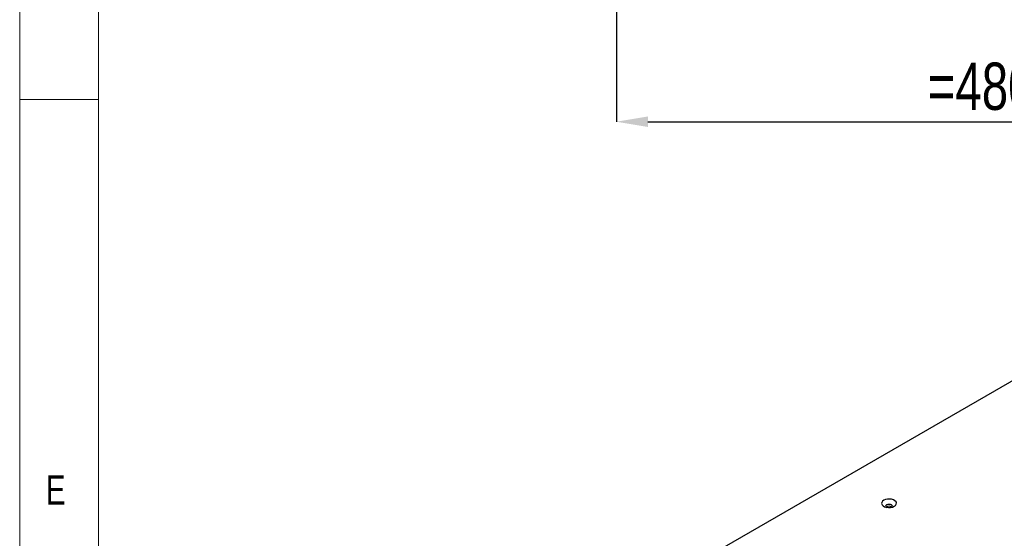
# Model space of a CAD drawing. Header units: millimetres. Extents: x 5 to 415, y 5 to 292.
# Tile 5 of 25: x 5 to 67, y 71 to 104. Entities that reach past the tile are written whole.
import ezdxf

# ---------------------------------------------------------------- set-up
doc = ezdxf.new("R2010")
doc.units = ezdxf.units.MM
doc.header["$PDSIZE"] = -1
doc.layers.add('COTES', color=1, linetype='Continuous')
doc.layers.add('NOTES', color=6, linetype='Continuous')
doc.layers.add('TRAIT-FORT', color=4, linetype='Continuous', lineweight=25)
doc.styles.add('SLDTEXTSTYLE0', font='TXT', dxfattribs={"width": 0.75})
doc.dimstyles.new('SLDDIMSTYLE0', dxfattribs={"dimtxt": 3, "dimasz": 2, "dimexe": 0, "dimexo": 0.0625, "dimgap": 0.75, "dimtad": 1, "dimdec": 0, "dimlfac": 10, "dimrnd": 1e-09, "dimzin": 12, "dimdsep": 46, "dimtxsty": 'SLDTEXTSTYLE0', "dimsah": 1, "dimcen": 0.09, "dimadec": 0, "dimazin": 3, "dimtfac": 1, "dimtdec": 0, "dimtofl": 0, "dimtmove": 0, "dimatfit": 3, "dimfxl": 1, "dimfrac": 2, "dimtolj": 1, "dimtzin": 12, "dimarcsym": 0})

# ---------------------------------------------------------------- blocks, each defined once
blk = doc.blocks.new('_D_1')
at = {"layer": 'COTES', "color": 0, "lineweight": -2, "transparency": 16777216}
for p, q in [((42.826, 117.966), (42.826, 97.086)), ((90.826, 117.966), (90.826, 97.086)), ((44.826, 97.086), (88.826, 97.086))]:
    blk.add_line(p, q, dxfattribs=at)
at = {"layer": 'COTES', "color": 0, "transparency": 16777216}
for points in [[(44.826, 97.419), (44.826, 96.752), (42.826, 97.086)], [(88.826, 97.419), (88.826, 96.752), (90.826, 97.086)]]:
    blk.add_solid(points, dxfattribs=at)
at = {"layer": 'Defpoints', "color": 0, "transparency": 16777216}
for p in [(42.826, 118.028), (90.826, 118.028), (90.826, 97.086)]:
    blk.add_point(p, dxfattribs=at)
at = {"layer": 'COTES', "color": 0, "transparency": 16777216, "insert": (66.826, 100.836), "char_height": 3, "attachment_point": 2, "style": 'SLDTEXTSTYLE0'}
blk.add_mtext('\\A1;=480=', dxfattribs=at)

msp = doc.modelspace()

# ---------------------------------------------------------------- linework, layer by layer
at = {"lineweight": 18}
for p, q in [((5, 292), (5, 5)), ((10, 287), (10, 10)), ((5, 98.5), (10, 98.5))]:
    msp.add_line(p, q, dxfattribs=at)
at = {"layer": 'TRAIT-FORT', "lineweight": 25}
msp.add_line((107.135, 103.307), (24.404, 55.547), dxfattribs=at)
at = {"layer": 'TRAIT-FORT', "lineweight": 25, "flags": 128}
for points in [[(59.78, 73.088), (59.7, 73.026), (59.653, 72.954), (59.644, 72.877), (59.672, 72.801), (59.736, 72.733), (59.831, 72.679), (59.948, 72.642), (60.079, 72.625), (60.212, 72.631), (60.338, 72.658), (60.445, 72.704), (60.525, 72.766), (60.572, 72.838), (60.581, 72.915), (60.553, 72.991), (60.489, 73.059), (60.394, 73.113), (60.277, 73.15), (60.146, 73.167), (60.013, 73.161), (59.887, 73.134), (59.78, 73.088)], [(59.953, 72.788), (59.905, 72.746), (59.887, 72.696), (59.905, 72.646), (59.953, 72.604)], [(60.337, 72.696), (60.32, 72.746), (60.272, 72.788), (60.199, 72.816), (60.112, 72.826), (60.026, 72.816), (59.953, 72.788)]]:
    msp.add_lwpolyline(points, dxfattribs=at)
at = {"layer": 'TRAIT-FORT', "lineweight": 25}
msp.add_arc((60.112, 72.381), 0.322, 57.69328, 122.3064, dxfattribs=at)

# ---------------------------------------------------------------- texts
at = {"layer": 'NOTES', "insert": (6.667, 74.668), "char_height": 1.852, "attachment_point": 1, "style": 'SLDTEXTSTYLE0'}
msp.add_mtext('E', dxfattribs=at)

# ---------------------------------------------------------------- dimensions: what is measured, and where the dimension line sits
at = {"layer": 'COTES'}
dim = msp.add_linear_dim(base=(90.826, 97.086), p1=(42.826, 118.028), p2=(90.826, 118.028), text='=<>=', dimstyle='SLDDIMSTYLE0', dxfattribs=at)
dim.commit()
dim.dimension.update_dxf_attribs({"geometry": '_D_1', "text_midpoint": (66.826, 97.086), "dimtype": 160})

doc.saveas('drawing.dxf')
